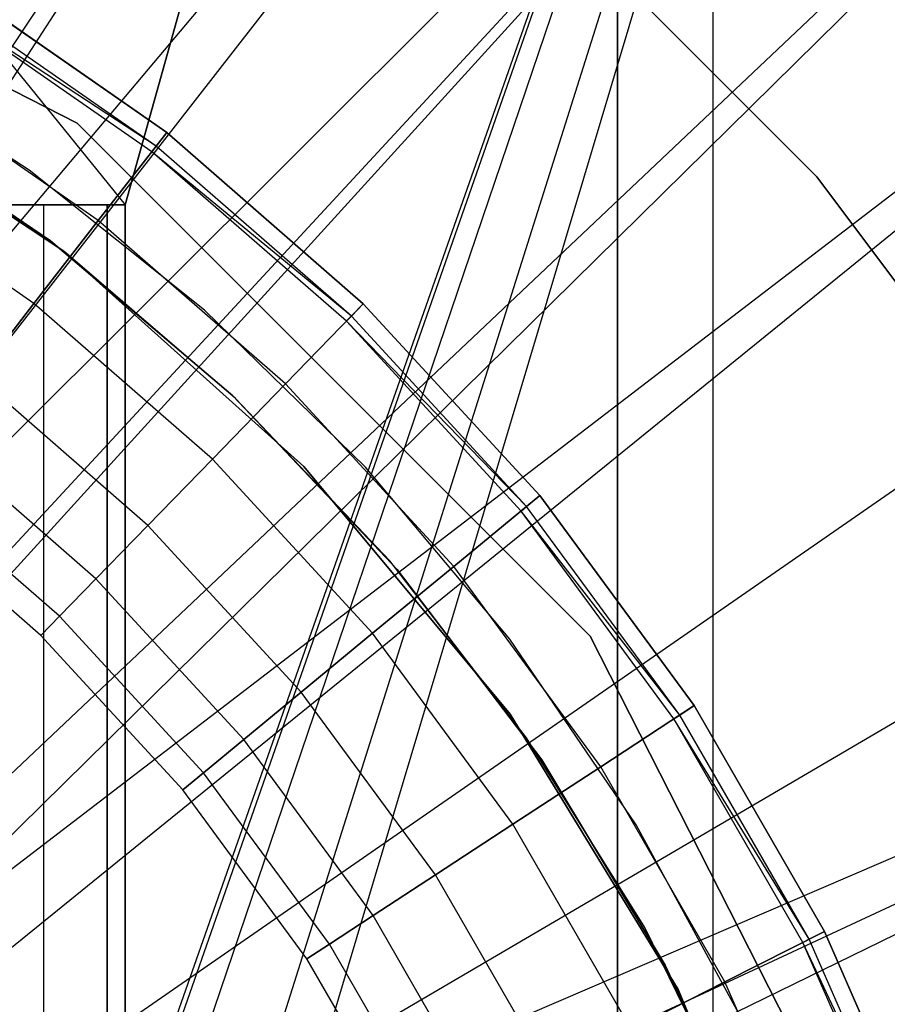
# Model space of a CAD drawing. Extents: x 0.1 to 20.1, y -10 to 10.
# Tile 68 of 127: x 10.396 to 10.592, y 0.225 to 0.448. Entities that reach past the tile are written whole.
import ezdxf

# ---------------------------------------------------------------- set-up
doc = ezdxf.new("R2010")
doc.units = 0
doc.header["$LTSCALE"] = 2.54
doc.layers.get('0').update_dxf_attribs({"linetype": 'CONTINUOUS'})

# ---------------------------------------------------------------- blocks, each defined once
blk = doc.blocks.new('DROPS_COLOR_E_STL')
at = {"color": 0}
for p, q in [((10.38536, 0.09258, 18.50249), (10.66926, 0.9, 18.53302)), ((10.38536, 0.09258, 18.50249), (10.66926, 0.9, 18.53302)), ((10.38606, 0.09038, 26.48206), (10.66926, 0.9, 26.45159)), ((10.38606, 0.09038, 26.48206), (10.66926, 0.9, 26.45159)), ((10.38978, 0.07765, 26.48179), (10.66926, 0.9, 26.45159)), ((10.38978, 0.07765, 26.48179), (10.66926, 0.9, 26.45159)), ((10.38978, 0.07765, 18.50281), (10.66926, 0.9, 18.53302)), ((10.38978, 0.07765, 18.50281), (10.66926, 0.9, 18.53302)), ((10.66926, 0.9, 26.45159), (10.39742, 0.03924, 26.48123)), ((10.66926, 0.9, 26.45159), (10.39742, 0.03924, 26.48123)), ((10.66926, 0.9, 18.53302), (10.39743, 0.03922, 18.50338)), ((10.66926, 0.9, 18.53302), (10.39743, 0.03922, 18.50338)), ((10.4, 0, 26.48104), (10.66926, 0.9, 26.45159)), ((10.4, 0, 26.48104), (10.66926, 0.9, 26.45159)), ((10.4, 0, 18.50357), (10.66926, 0.9, 18.53302)), ((10.4, 0, 18.50357), (10.66926, 0.9, 18.53302)), ((10.0952, 0.8062, 29.56878), (10.41949, 0.4062, 29.57931)), ((10.0952, 0.8062, 29.56878), (10.41949, 0.4062, 29.57931)), ((10.53098, 0.8062, 29.58781), (10.41949, 0.4062, 29.57931)), ((10.53098, 0.8062, 29.58781), (10.41949, 0.4062, 29.57931)), ((10.41949, 0.4062, 49.55825), (10.53098, 0.8062, 49.54975)), ((10.41949, 0.4062, 49.55825), (10.53098, 0.8062, 49.54975)), ((10.53098, 0.8062, 29.58781), (10.53098, 0.0062, 29.58781)), ((10.53098, 0.8062, 29.58781), (10.53098, 0.0062, 29.58781)), ((10.53098, 0.0062, 49.54975), (10.53098, 0.8062, 49.54975)), ((10.53098, 0.0062, 49.54975), (10.53098, 0.8062, 49.54975)), ((10.55264, 0.0062, 33.16094), (10.55264, 0.8062, 33.16094)), ((10.55264, 0.0062, 33.16094), (10.55264, 0.8062, 33.16094)), ((10.55264, 0.0062, 45.97662), (10.55264, 0.8062, 45.97662)), ((10.55264, 0.0062, 45.97662), (10.55264, 0.8062, 45.97662)), ((10.58994, 0.73701, 14.69615), (10.29148, 0.28805, 15.46608)), ((10.58994, 0.73701, 14.69615), (10.29148, 0.28805, 15.46608)), ((10.58994, 0.73701, 14.69615), (10.29649, 0.28466, 15.46608)), ((10.58994, 0.73701, 14.69615), (10.29649, 0.28466, 15.46608)), ((10.64427, 0.69785, 14.69615), (10.29649, 0.28466, 15.46608)), ((10.64427, 0.69785, 14.69615), (10.29649, 0.28466, 15.46608)), ((10.64427, 0.69785, 14.69615), (10.31272, 0.27274, 15.46608)), ((10.64427, 0.69785, 14.69615), (10.31272, 0.27274, 15.46608)), ((10.69549, 0.65469, 14.69615), (10.31272, 0.27274, 15.46608)), ((10.69549, 0.65469, 14.69615), (10.31272, 0.27274, 15.46608)), ((10.69549, 0.65469, 14.69615), (10.32936, 0.2589, 15.46608)), ((10.69549, 0.65469, 14.69615), (10.32936, 0.2589, 15.46608)), ((10.33274, 0.25587, 15.46608), (10.69549, 0.65469, 14.69615)), ((10.33274, 0.25587, 15.46608), (10.69549, 0.65469, 14.69615)), ((10.35142, 0.23754, 15.46608), (10.7433, 0.60777, 14.69615)), ((10.35142, 0.23754, 15.46608), (10.7433, 0.60777, 14.69615)), ((10.3589, 0.22936, 15.46608), (10.7433, 0.60777, 14.69615)), ((10.3589, 0.22936, 15.46608), (10.7433, 0.60777, 14.69615)), ((10.3589, 0.22936, 15.46608), (10.78742, 0.55738, 14.69615)), ((10.3589, 0.22936, 15.46608), (10.78742, 0.55738, 14.69615)), ((10.36867, 0.21784, 15.46608), (10.78742, 0.55738, 14.69615)), ((10.36867, 0.21784, 15.46608), (10.78742, 0.55738, 14.69615)), ((10.38437, 0.1969, 15.46608), (10.82761, 0.5038, 14.69615)), ((10.38437, 0.1969, 15.46608), (10.82761, 0.5038, 14.69615)), ((10.26223, 0.4993, 14.69615), (10.40859, 0.42473, 14.69615)), ((10.40859, 0.42473, 14.61615), (10.26223, 0.4993, 14.61615)), ((10.26223, 0.4993, 14.69615), (10.40859, 0.42473, 14.69615)), ((10.40859, 0.42473, 14.61615), (10.26223, 0.4993, 14.61615)), ((10.57612, 0.41256, 164.411), (10.51256, 0.47612, 164.411)), ((10.51256, 0.47612, 164.511), (10.57612, 0.41256, 164.511)), ((10.51256, 0.47612, 164.511), (10.57612, 0.41256, 164.511)), ((10.57612, 0.41256, 164.411), (10.51256, 0.47612, 164.411)), ((10.38043, 0.4562, 164.4), (10.42891, 0.42258, 164.4)), ((10.42891, 0.42258, 164.3), (10.38043, 0.4562, 164.3)), ((10.38043, 0.4562, 164.511), (10.42891, 0.42258, 164.511)), ((10.42891, 0.42258, 164.3), (10.38043, 0.4562, 164.3)), ((10.38043, 0.4562, 164.511), (10.42891, 0.42258, 164.511)), ((10.42891, 0.42258, 164.411), (10.38043, 0.4562, 164.411)), ((10.42891, 0.42258, 164.411), (10.38043, 0.4562, 164.411)), ((10.38043, 0.4562, 164.4), (10.42891, 0.42258, 164.4)), ((10.42652, 0.41952, 164.40939), (10.37839, 0.45289, 164.40939)), ((10.42652, 0.41952, 164.40939), (10.37839, 0.45289, 164.40939)), ((10.42652, 0.41952, 164.40161), (10.37839, 0.45289, 164.40161)), ((10.42652, 0.41952, 164.40161), (10.37839, 0.45289, 164.40161)), ((10.42553, 0.41824, 164.40551), (10.37755, 0.45152, 164.40551)), ((10.42652, 0.41952, 164.40161), (10.37755, 0.45152, 164.40551)), ((10.39845, 0.17483, 15.46608), (10.86363, 0.44733, 14.69615)), ((10.39845, 0.17483, 15.46608), (10.86363, 0.44733, 14.69615)), ((10.39771, 0.41409, 14.69615), (10.355, 0.44167, 14.69615)), ((10.39771, 0.41409, 14.61615), (10.355, 0.44167, 14.61615)), ((10.39771, 0.41409, 14.69615), (10.355, 0.44167, 14.69615)), ((10.39771, 0.41409, 14.61615), (10.355, 0.44167, 14.61615)), ((10.34471, 0.43602, 13.34871), (10.40559, 0.39575, 13.34871)), ((10.40559, 0.39575, 13.29872), (10.34471, 0.43602, 13.29872)), ((10.34471, 0.43602, 13.34871), (10.40559, 0.39575, 13.34871)), ((10.40559, 0.39575, 13.29872), (10.34471, 0.43602, 13.29872)), ((10.4134, 0.40266, 164.30306), (10.36721, 0.43469, 164.30306)), ((10.4134, 0.40266, 164.30306), (10.36721, 0.43469, 164.30306)), ((10.4134, 0.40266, 164.50793), (10.36721, 0.43469, 164.50793)), ((10.4134, 0.40266, 164.50793), (10.36721, 0.43469, 164.50793)), ((10.40259, 0.39805, 29.5168), (10.35778, 0.42843, 29.5168)), ((10.35778, 0.42843, 26.5168), (10.40259, 0.39805, 26.5168)), ((10.40259, 0.39805, 29.5168), (10.35778, 0.42843, 29.5168)), ((10.35778, 0.42843, 26.5168), (10.40259, 0.39805, 26.5168)), ((10.40259, 0.39805, 18.47915), (10.35778, 0.42843, 18.47915)), ((10.35778, 0.42843, 15.47915), (10.40259, 0.39805, 15.47915)), ((10.40259, 0.39805, 18.47915), (10.35778, 0.42843, 18.47915)), ((10.35778, 0.42843, 15.47915), (10.40259, 0.39805, 15.47915)), ((10.40605, 0.39539, 14.61615), (10.36448, 0.42432, 14.61615)), ((10.40605, 0.39539, 14.06615), (10.36448, 0.42432, 14.06615)), ((10.40605, 0.39539, 14.61615), (10.36448, 0.42432, 14.61615)), ((10.40605, 0.39539, 14.06615), (10.36448, 0.42432, 14.06615)), ((10.40859, 0.42473, 14.69615), (10.52473, 0.30859, 14.69615)), ((10.52473, 0.30859, 14.61615), (10.40859, 0.42473, 14.61615)), ((10.40859, 0.42473, 14.69615), (10.52473, 0.30859, 14.69615)), ((10.40859, 0.42473, 14.69615), (10.40859, 0.42473, 14.61615)), ((10.52473, 0.30859, 14.61615), (10.40859, 0.42473, 14.61615)), ((10.40859, 0.42473, 14.69615), (10.40859, 0.42473, 14.61615)), ((10.4134, 0.40266, 164.30306), (10.42891, 0.42258, 164.3)), ((10.4134, 0.40266, 164.30306), (10.42891, 0.42258, 164.3)), ((10.42891, 0.42258, 164.511), (10.4134, 0.40266, 164.50793)), ((10.42891, 0.42258, 164.511), (10.4134, 0.40266, 164.50793)), ((10.42652, 0.41952, 164.40939), (10.42891, 0.42258, 164.411)), ((10.42652, 0.41952, 164.40939), (10.42891, 0.42258, 164.411)), ((10.42891, 0.42258, 164.4), (10.42652, 0.41952, 164.40161)), ((10.42891, 0.42258, 164.4), (10.42652, 0.41952, 164.40161)), ((10.42891, 0.42258, 164.4), (10.4734, 0.38384, 164.4)), ((10.4734, 0.38384, 164.3), (10.42891, 0.42258, 164.3)), ((10.42891, 0.42258, 164.511), (10.4734, 0.38384, 164.511)), ((10.4734, 0.38384, 164.3), (10.42891, 0.42258, 164.3)), ((10.42891, 0.42258, 164.511), (10.4734, 0.38384, 164.511)), ((10.4734, 0.38384, 164.411), (10.42891, 0.42258, 164.411)), ((10.4734, 0.38384, 164.411), (10.42891, 0.42258, 164.411)), ((10.42891, 0.42258, 164.4), (10.4734, 0.38384, 164.4)), ((10.42553, 0.41824, 164.40551), (10.42652, 0.41952, 164.40939)), ((10.42553, 0.41824, 164.40551), (10.42652, 0.41952, 164.40939)), ((10.42652, 0.41952, 164.40161), (10.42553, 0.41824, 164.40551)), ((10.47069, 0.38105, 164.40939), (10.42652, 0.41952, 164.40939)), ((10.47069, 0.38105, 164.40939), (10.42652, 0.41952, 164.40939)), ((10.47069, 0.38105, 164.40161), (10.42652, 0.41952, 164.40161)), ((10.47069, 0.38105, 164.40161), (10.42652, 0.41952, 164.40161)), ((10.46957, 0.37989, 164.40551), (10.42553, 0.41824, 164.40551)), ((10.47069, 0.38105, 164.40161), (10.42553, 0.41824, 164.40551)), ((10.3988, 0.38389, 164.31208), (10.35475, 0.41443, 164.31208)), ((10.3988, 0.38389, 164.31208), (10.35475, 0.41443, 164.31208)), ((10.3988, 0.38389, 164.49891), (10.35475, 0.41443, 164.49891)), ((10.3988, 0.38389, 164.49891), (10.35475, 0.41443, 164.49891)), ((10.43746, 0.38239, 14.69615), (10.39771, 0.41409, 14.69615)), ((10.43746, 0.38239, 14.61615), (10.39771, 0.41409, 14.61615)), ((10.39771, 0.41409, 14.61615), (10.39771, 0.41409, 14.69615)), ((10.43746, 0.38239, 14.69615), (10.39771, 0.41409, 14.69615)), ((10.39771, 0.41409, 14.61615), (10.39771, 0.41409, 14.69615)), ((10.43746, 0.38239, 14.61615), (10.39771, 0.41409, 14.61615)), ((10.62999, 0.3406, 164.411), (10.57612, 0.41256, 164.411)), ((10.57612, 0.41256, 164.411), (10.57612, 0.41256, 164.511)), ((10.57612, 0.41256, 164.511), (10.62999, 0.3406, 164.511)), ((10.57612, 0.41256, 164.411), (10.57612, 0.41256, 164.511)), ((10.57612, 0.41256, 164.511), (10.62999, 0.3406, 164.511)), ((10.62999, 0.3406, 164.411), (10.57612, 0.41256, 164.411)), ((10.41949, 0.4062, 29.57931), (10.0952, 0.4062, 29.56878)), ((10.0952, 0.4062, 49.56878), (10.41949, 0.4062, 49.55825)), ((10.41949, 0.4062, 29.57931), (10.0952, 0.4062, 29.56878)), ((10.0952, 0.4062, 49.56878), (10.41949, 0.4062, 49.55825)), ((10.40109, 0.4062, 31.01445), (10.35125, 0.4062, 31.29692)), ((10.35125, 0.4062, 47.84064), (10.40109, 0.4062, 48.12311)), ((10.35125, 0.4062, 47.84064), (10.40109, 0.4062, 48.12311)), ((10.40109, 0.4062, 31.01445), (10.35125, 0.4062, 31.29692)), ((10.41539, 0.4062, 30.72797), (10.40109, 0.4062, 31.01445)), ((10.40109, 0.4062, 48.12311), (10.41539, 0.4062, 48.40959)), ((10.40109, 0.0062, 48.12311), (10.40109, 0.4062, 48.12311)), ((10.40109, 0.0062, 48.12311), (10.40109, 0.4062, 48.12311)), ((10.40109, 0.4062, 48.12311), (10.41539, 0.4062, 48.40959)), ((10.40109, 0.0062, 31.01445), (10.40109, 0.4062, 31.01445)), ((10.41539, 0.4062, 30.72797), (10.40109, 0.4062, 31.01445)), ((10.40109, 0.0062, 31.01445), (10.40109, 0.4062, 31.01445)), ((10.41539, 0.0062, 30.72797), (10.41539, 0.4062, 30.72797)), ((10.41539, 0.4062, 30.72797), (10.41949, 0.4062, 29.57931)), ((10.41539, 0.4062, 48.40959), (10.41539, 0.0062, 48.40959)), ((10.41949, 0.4062, 49.55825), (10.41539, 0.4062, 48.40959)), ((10.41539, 0.4062, 30.72797), (10.41949, 0.4062, 29.57931)), ((10.41949, 0.4062, 49.55825), (10.41539, 0.4062, 48.40959)), ((10.41539, 0.4062, 48.40959), (10.41539, 0.0062, 48.40959)), ((10.41539, 0.0062, 30.72797), (10.41539, 0.4062, 30.72797)), ((10.41949, 0.0062, 29.57931), (10.41949, 0.4062, 29.57931)), ((10.41949, 0.4062, 49.55825), (10.41949, 0.0062, 49.55825)), ((10.41949, 0.0062, 29.57931), (10.41949, 0.4062, 29.57931)), ((10.41949, 0.4062, 49.55825), (10.41949, 0.0062, 49.55825)), ((10.3988, 0.38389, 164.31208), (10.4134, 0.40266, 164.30306)), ((10.3988, 0.38389, 164.31208), (10.4134, 0.40266, 164.30306)), ((10.4134, 0.40266, 164.50793), (10.3988, 0.38389, 164.49891)), ((10.4134, 0.40266, 164.50793), (10.3988, 0.38389, 164.49891)), ((10.4558, 0.36574, 164.30306), (10.4134, 0.40266, 164.30306)), ((10.4558, 0.36574, 164.30306), (10.4134, 0.40266, 164.30306)), ((10.4558, 0.36574, 164.50793), (10.4134, 0.40266, 164.50793)), ((10.4558, 0.36574, 164.50793), (10.4134, 0.40266, 164.50793)), ((10.44385, 0.363, 29.5168), (10.40259, 0.39805, 29.5168)), ((10.40259, 0.39805, 26.5168), (10.44385, 0.363, 26.5168)), ((10.40259, 0.39805, 29.5168), (10.40259, 0.39805, 26.5168)), ((10.44385, 0.363, 29.5168), (10.40259, 0.39805, 29.5168)), ((10.40259, 0.39805, 26.5168), (10.44385, 0.363, 26.5168)), ((10.40259, 0.39805, 29.5168), (10.40259, 0.39805, 26.5168)), ((10.44385, 0.363, 18.47915), (10.40259, 0.39805, 18.47915)), ((10.40259, 0.39805, 15.47915), (10.44385, 0.363, 15.47915)), ((10.40259, 0.39805, 18.47915), (10.40259, 0.39805, 15.47915)), ((10.44385, 0.363, 18.47915), (10.40259, 0.39805, 18.47915)), ((10.40259, 0.39805, 15.47915), (10.44385, 0.363, 15.47915)), ((10.40259, 0.39805, 18.47915), (10.40259, 0.39805, 15.47915)), ((10.40559, 0.39575, 13.34871), (10.45995, 0.34704, 13.34871)), ((10.45995, 0.34704, 13.29872), (10.40559, 0.39575, 13.29872)), ((10.40559, 0.39575, 13.34871), (10.45995, 0.34704, 13.34871)), ((10.40559, 0.39575, 13.34871), (10.40559, 0.39575, 13.29872)), ((10.45995, 0.34704, 13.29872), (10.40559, 0.39575, 13.29872)), ((10.40559, 0.39575, 13.34871), (10.40559, 0.39575, 13.29872)), ((10.44448, 0.3624, 14.61615), (10.40605, 0.39539, 14.61615)), ((10.44448, 0.3624, 14.06615), (10.40605, 0.39539, 14.06615)), ((10.40605, 0.39539, 14.06615), (10.40605, 0.39539, 14.61615)), ((10.44448, 0.3624, 14.61615), (10.40605, 0.39539, 14.61615)), ((10.40605, 0.39539, 14.06615), (10.40605, 0.39539, 14.61615)), ((10.44448, 0.3624, 14.06615), (10.40605, 0.39539, 14.06615)), ((10.39845, 0.17483, 15.46608), (10.89527, 0.38829, 14.69615)), ((10.39845, 0.17483, 15.46608), (10.89527, 0.38829, 14.69615)), ((10.40627, 0.16074, 15.46608), (10.89527, 0.38829, 14.69615)), ((10.40627, 0.16074, 15.46608), (10.89527, 0.38829, 14.69615)), ((10.89527, 0.38829, 14.69615), (10.41082, 0.15176, 15.46608)), ((10.89527, 0.38829, 14.69615), (10.41082, 0.15176, 15.46608)), ((10.38594, 0.36738, 164.32654), (10.3988, 0.38389, 164.31208)), ((10.38594, 0.36738, 164.32654), (10.3988, 0.38389, 164.31208)), ((10.3988, 0.38389, 164.49891), (10.38594, 0.36738, 164.48447)), ((10.3988, 0.38389, 164.49891), (10.38594, 0.36738, 164.48447)), ((10.43922, 0.34869, 164.31208), (10.3988, 0.38389, 164.31208)), ((10.43922, 0.34869, 164.31208), (10.3988, 0.38389, 164.31208)), ((10.43922, 0.34869, 164.49891), (10.3988, 0.38389, 164.49891)), ((10.43922, 0.34869, 164.49891), (10.3988, 0.38389, 164.49891)), ((10.4558, 0.36574, 164.30306), (10.4734, 0.38384, 164.3)), ((10.4558, 0.36574, 164.30306), (10.4734, 0.38384, 164.3)), ((10.4734, 0.38384, 164.511), (10.4558, 0.36574, 164.50793)), ((10.4734, 0.38384, 164.511), (10.4558, 0.36574, 164.50793)), ((10.47069, 0.38105, 164.40939), (10.4734, 0.38384, 164.411)), ((10.47069, 0.38105, 164.40939), (10.4734, 0.38384, 164.411)), ((10.4734, 0.38384, 164.4), (10.47069, 0.38105, 164.40161)), ((10.4734, 0.38384, 164.4), (10.47069, 0.38105, 164.40161)), ((10.4734, 0.38384, 164.4), (10.51336, 0.34043, 164.4)), ((10.51336, 0.34043, 164.3), (10.4734, 0.38384, 164.3)), ((10.4734, 0.38384, 164.511), (10.51336, 0.34043, 164.511)), ((10.51336, 0.34043, 164.3), (10.4734, 0.38384, 164.3)), ((10.4734, 0.38384, 164.511), (10.51336, 0.34043, 164.511)), ((10.51336, 0.34043, 164.411), (10.4734, 0.38384, 164.411)), ((10.51336, 0.34043, 164.411), (10.4734, 0.38384, 164.411)), ((10.4734, 0.38384, 164.4), (10.51336, 0.34043, 164.4)), ((10.47386, 0.34689, 14.69615), (10.43746, 0.38239, 14.69615)), ((10.47386, 0.34689, 14.61615), (10.43746, 0.38239, 14.61615)), ((10.43746, 0.38239, 14.61615), (10.43746, 0.38239, 14.69615)), ((10.47386, 0.34689, 14.69615), (10.43746, 0.38239, 14.69615)), ((10.43746, 0.38239, 14.61615), (10.43746, 0.38239, 14.69615)), ((10.47386, 0.34689, 14.61615), (10.43746, 0.38239, 14.61615)), ((10.46957, 0.37989, 164.40551), (10.47069, 0.38105, 164.40939)), ((10.46957, 0.37989, 164.40551), (10.47069, 0.38105, 164.40939)), ((10.47069, 0.38105, 164.40161), (10.46957, 0.37989, 164.40551)), ((10.51036, 0.33796, 164.40939), (10.47069, 0.38105, 164.40939)), ((10.51036, 0.33796, 164.40939), (10.47069, 0.38105, 164.40939)), ((10.51036, 0.33796, 164.40161), (10.47069, 0.38105, 164.40161)), ((10.51036, 0.33796, 164.40161), (10.47069, 0.38105, 164.40161)), ((10.50912, 0.33693, 164.40551), (10.46957, 0.37989, 164.40551)), ((10.51036, 0.33796, 164.40161), (10.46957, 0.37989, 164.40551)), ((10.42462, 0.33369, 164.32654), (10.38594, 0.36738, 164.32654)), ((10.42462, 0.33369, 164.32654), (10.38594, 0.36738, 164.32654)), ((10.42462, 0.33369, 164.48447), (10.38594, 0.36738, 164.48447)), ((10.42462, 0.33369, 164.48447), (10.38594, 0.36738, 164.48447)), ((10.43922, 0.34869, 164.31208), (10.4558, 0.36574, 164.30306)), ((10.43922, 0.34869, 164.31208), (10.4558, 0.36574, 164.30306)), ((10.4558, 0.36574, 164.50793), (10.43922, 0.34869, 164.49891)), ((10.4558, 0.36574, 164.50793), (10.43922, 0.34869, 164.49891)), ((10.49387, 0.32438, 164.30306), (10.4558, 0.36574, 164.30306)), ((10.49387, 0.32438, 164.30306), (10.4558, 0.36574, 164.30306)), ((10.49387, 0.32438, 164.50793), (10.4558, 0.36574, 164.50793)), ((10.49387, 0.32438, 164.50793), (10.4558, 0.36574, 164.50793)), ((10.48108, 0.32369, 29.5168), (10.44385, 0.363, 29.5168)), ((10.44385, 0.363, 26.5168), (10.48108, 0.32369, 26.5168)), ((10.44385, 0.363, 29.5168), (10.44385, 0.363, 26.5168)), ((10.48108, 0.32369, 29.5168), (10.44385, 0.363, 29.5168)), ((10.44385, 0.363, 26.5168), (10.48108, 0.32369, 26.5168)), ((10.44385, 0.363, 29.5168), (10.44385, 0.363, 26.5168)), ((10.48108, 0.32369, 18.47915), (10.44385, 0.363, 18.47915)), ((10.44385, 0.363, 15.47915), (10.48108, 0.32369, 15.47915)), ((10.44385, 0.363, 18.47915), (10.44385, 0.363, 15.47915)), ((10.48108, 0.32369, 18.47915), (10.44385, 0.363, 18.47915)), ((10.44385, 0.363, 15.47915), (10.48108, 0.32369, 15.47915)), ((10.44385, 0.363, 18.47915), (10.44385, 0.363, 15.47915)), ((10.47938, 0.32569, 14.61615), (10.44448, 0.3624, 14.61615)), ((10.47938, 0.32569, 14.06615), (10.44448, 0.3624, 14.06615)), ((10.44448, 0.3624, 14.06615), (10.44448, 0.3624, 14.61615)), ((10.47938, 0.32569, 14.61615), (10.44448, 0.3624, 14.61615)), ((10.44448, 0.3624, 14.06615), (10.44448, 0.3624, 14.61615)), ((10.47938, 0.32569, 14.06615), (10.44448, 0.3624, 14.06615)), ((10.41286, 0.3216, 164.34557), (10.37558, 0.35407, 164.34557)), ((10.41286, 0.3216, 164.34557), (10.37558, 0.35407, 164.34557)), ((10.41286, 0.3216, 164.46543), (10.37558, 0.35407, 164.46543)), ((10.41286, 0.3216, 164.46543), (10.37558, 0.35407, 164.46543)), ((10.42462, 0.33369, 164.32654), (10.43922, 0.34869, 164.31208)), ((10.42462, 0.33369, 164.32654), (10.43922, 0.34869, 164.31208)), ((10.43922, 0.34869, 164.49891), (10.42462, 0.33369, 164.48447)), ((10.43922, 0.34869, 164.49891), (10.42462, 0.33369, 164.48447)), ((10.47551, 0.30926, 164.31208), (10.43922, 0.34869, 164.31208)), ((10.47551, 0.30926, 164.31208), (10.43922, 0.34869, 164.31208)), ((10.47551, 0.30926, 164.49891), (10.43922, 0.34869, 164.49891)), ((10.47551, 0.30926, 164.49891), (10.43922, 0.34869, 164.49891)), ((10.45995, 0.34704, 13.34871), (10.50664, 0.29093, 13.34871)), ((10.50664, 0.29093, 13.29872), (10.45995, 0.34704, 13.29872)), ((10.45995, 0.34704, 13.34871), (10.50664, 0.29093, 13.34871)), ((10.45995, 0.34704, 13.34871), (10.45995, 0.34704, 13.29872)), ((10.50664, 0.29093, 13.29872), (10.45995, 0.34704, 13.29872)), ((10.45995, 0.34704, 13.34871), (10.45995, 0.34704, 13.29872)), ((10.50654, 0.30794, 14.69615), (10.47386, 0.34689, 14.69615)), ((10.50654, 0.30794, 14.61615), (10.47386, 0.34689, 14.61615)), ((10.47386, 0.34689, 14.61615), (10.47386, 0.34689, 14.69615)), ((10.50654, 0.30794, 14.69615), (10.47386, 0.34689, 14.69615)), ((10.47386, 0.34689, 14.61615), (10.47386, 0.34689, 14.69615)), ((10.50654, 0.30794, 14.61615), (10.47386, 0.34689, 14.61615)), ((10.40462, 0.31313, 164.36809), (10.36832, 0.34474, 164.36809)), ((10.40462, 0.31313, 164.36809), (10.36832, 0.34474, 164.36809)), ((10.40462, 0.31313, 164.44291), (10.36832, 0.34474, 164.44291)), ((10.40462, 0.31313, 164.44291), (10.36832, 0.34474, 164.44291)), ((10.40037, 0.30877, 164.39279), (10.36458, 0.33994, 164.39279)), ((10.40037, 0.30877, 164.41821), (10.36458, 0.33994, 164.41821)), ((10.40037, 0.30877, 164.39279), (10.36458, 0.33994, 164.39279)), ((10.40037, 0.30877, 164.41821), (10.36458, 0.33994, 164.41821)), ((10.49387, 0.32438, 164.30306), (10.51336, 0.34043, 164.3)), ((10.49387, 0.32438, 164.30306), (10.51336, 0.34043, 164.3)), ((10.51336, 0.34043, 164.511), (10.49387, 0.32438, 164.50793)), ((10.51336, 0.34043, 164.511), (10.49387, 0.32438, 164.50793)), ((10.51036, 0.33796, 164.40939), (10.51336, 0.34043, 164.411)), ((10.51036, 0.33796, 164.40939), (10.51336, 0.34043, 164.411)), ((10.51336, 0.34043, 164.4), (10.51036, 0.33796, 164.40161)), ((10.51336, 0.34043, 164.4), (10.51036, 0.33796, 164.40161)), ((10.51336, 0.34043, 164.4), (10.5483, 0.29289, 164.4)), ((10.5483, 0.29289, 164.3), (10.51336, 0.34043, 164.3)), ((10.51336, 0.34043, 164.511), (10.5483, 0.29289, 164.511)), ((10.5483, 0.29289, 164.3), (10.51336, 0.34043, 164.3)), ((10.51336, 0.34043, 164.511), (10.5483, 0.29289, 164.511)), ((10.5483, 0.29289, 164.411), (10.51336, 0.34043, 164.411)), ((10.5483, 0.29289, 164.411), (10.51336, 0.34043, 164.411)), ((10.51336, 0.34043, 164.4), (10.5483, 0.29289, 164.4)), ((10.50912, 0.33693, 164.40551), (10.51036, 0.33796, 164.40939)), ((10.50912, 0.33693, 164.40551), (10.51036, 0.33796, 164.40939)), ((10.51036, 0.33796, 164.40161), (10.50912, 0.33693, 164.40551)), ((10.5437, 0.28988, 164.40551), (10.50912, 0.33693, 164.40551)), ((10.54505, 0.29076, 164.40161), (10.50912, 0.33693, 164.40551)), ((10.54505, 0.29076, 164.40939), (10.51036, 0.33796, 164.40939)), ((10.54505, 0.29076, 164.40939), (10.51036, 0.33796, 164.40939)), ((10.54505, 0.29076, 164.40161), (10.51036, 0.33796, 164.40161)), ((10.54505, 0.29076, 164.40161), (10.51036, 0.33796, 164.40161)), ((10.41286, 0.3216, 164.34557), (10.42462, 0.33369, 164.32654)), ((10.41286, 0.3216, 164.34557), (10.42462, 0.33369, 164.32654)), ((10.42462, 0.33369, 164.48447), (10.41286, 0.3216, 164.46543)), ((10.42462, 0.33369, 164.48447), (10.41286, 0.3216, 164.46543)), ((10.45936, 0.29596, 164.32654), (10.42462, 0.33369, 164.32654)), ((10.45936, 0.29596, 164.32654), (10.42462, 0.33369, 164.32654)), ((10.45936, 0.29596, 164.48447), (10.42462, 0.33369, 164.48447)), ((10.45936, 0.29596, 164.48447), (10.42462, 0.33369, 164.48447)), ((10.51038, 0.28563, 14.61615), (10.47938, 0.32569, 14.61615)), ((10.51038, 0.28563, 14.06615), (10.47938, 0.32569, 14.06615)), ((10.47938, 0.32569, 14.06615), (10.47938, 0.32569, 14.61615)), ((10.51038, 0.28563, 14.61615), (10.47938, 0.32569, 14.61615)), ((10.47938, 0.32569, 14.06615), (10.47938, 0.32569, 14.61615)), ((10.51038, 0.28563, 14.06615), (10.47938, 0.32569, 14.06615)), ((10.47551, 0.30926, 164.31208), (10.49387, 0.32438, 164.30306)), ((10.47551, 0.30926, 164.31208), (10.49387, 0.32438, 164.30306)), ((10.49387, 0.32438, 164.50793), (10.47551, 0.30926, 164.49891)), ((10.49387, 0.32438, 164.50793), (10.47551, 0.30926, 164.49891)), ((10.51384, 0.28059, 29.5168), (10.48108, 0.32369, 29.5168)), ((10.48108, 0.32369, 26.5168), (10.51384, 0.28059, 26.5168)), ((10.48108, 0.32369, 29.5168), (10.48108, 0.32369, 26.5168)), ((10.51384, 0.28059, 29.5168), (10.48108, 0.32369, 29.5168)), ((10.48108, 0.32369, 26.5168), (10.51384, 0.28059, 26.5168)), ((10.48108, 0.32369, 29.5168), (10.48108, 0.32369, 26.5168)), ((10.51384, 0.28059, 18.47915), (10.48108, 0.32369, 18.47915)), ((10.48108, 0.32369, 15.47915), (10.51384, 0.28059, 15.47915)), ((10.48108, 0.32369, 18.47915), (10.48108, 0.32369, 15.47915)), ((10.51384, 0.28059, 18.47915), (10.48108, 0.32369, 18.47915)), ((10.48108, 0.32369, 15.47915), (10.51384, 0.28059, 15.47915)), ((10.48108, 0.32369, 18.47915), (10.48108, 0.32369, 15.47915)), ((10.52717, 0.27908, 164.30306), (10.49387, 0.32438, 164.30306)), ((10.52717, 0.27908, 164.30306), (10.49387, 0.32438, 164.30306)), ((10.52717, 0.27908, 164.50793), (10.49387, 0.32438, 164.50793)), ((10.52717, 0.27908, 164.50793), (10.49387, 0.32438, 164.50793)), ((10.40462, 0.31313, 164.36809), (10.41286, 0.3216, 164.34557)), ((10.40462, 0.31313, 164.36809), (10.41286, 0.3216, 164.34557)), ((10.41286, 0.3216, 164.46543), (10.40462, 0.31313, 164.44291)), ((10.41286, 0.3216, 164.46543), (10.40462, 0.31313, 164.44291)), ((10.44634, 0.28523, 164.34557), (10.41286, 0.3216, 164.34557)), ((10.44634, 0.28523, 164.34557), (10.41286, 0.3216, 164.34557)), ((10.44634, 0.28523, 164.46543), (10.41286, 0.3216, 164.46543)), ((10.44634, 0.28523, 164.46543), (10.41286, 0.3216, 164.46543)), ((10.40037, 0.30877, 164.39279), (10.40462, 0.31313, 164.36809)), ((10.40037, 0.30877, 164.39279), (10.40462, 0.31313, 164.36809)), ((10.40462, 0.31313, 164.44291), (10.40037, 0.30877, 164.41821)), ((10.40462, 0.31313, 164.44291), (10.40037, 0.30877, 164.41821)), ((10.43722, 0.27772, 164.36809), (10.40462, 0.31313, 164.36809)), ((10.43722, 0.27772, 164.36809), (10.40462, 0.31313, 164.36809)), ((10.43722, 0.27772, 164.44291), (10.40462, 0.31313, 164.44291)), ((10.43722, 0.27772, 164.44291), (10.40462, 0.31313, 164.44291)), ((10.43252, 0.27385, 164.39279), (10.40037, 0.30877, 164.39279)), ((10.43252, 0.27385, 164.41821), (10.40037, 0.30877, 164.41821)), ((10.40037, 0.30877, 164.41821), (10.40037, 0.30877, 164.39279)), ((10.43252, 0.27385, 164.39279), (10.40037, 0.30877, 164.39279)), ((10.40037, 0.30877, 164.41821), (10.40037, 0.30877, 164.39279)), ((10.43252, 0.27385, 164.41821), (10.40037, 0.30877, 164.41821)), ((10.45936, 0.29596, 164.32654), (10.47551, 0.30926, 164.31208)), ((10.45936, 0.29596, 164.32654), (10.47551, 0.30926, 164.31208)), ((10.47551, 0.30926, 164.49891), (10.45936, 0.29596, 164.48447)), ((10.47551, 0.30926, 164.49891), (10.45936, 0.29596, 164.48447)), ((10.50726, 0.26607, 164.31208), (10.47551, 0.30926, 164.31208)), ((10.50726, 0.26607, 164.31208), (10.47551, 0.30926, 164.31208)), ((10.50726, 0.26607, 164.49891), (10.47551, 0.30926, 164.49891)), ((10.50726, 0.26607, 164.49891), (10.47551, 0.30926, 164.49891)), ((10.53518, 0.26593, 14.69615), (10.50654, 0.30794, 14.69615)), ((10.53518, 0.26593, 14.61615), (10.50654, 0.30794, 14.61615)), ((10.50654, 0.30794, 14.61615), (10.50654, 0.30794, 14.69615)), ((10.53518, 0.26593, 14.69615), (10.50654, 0.30794, 14.69615)), ((10.50654, 0.30794, 14.61615), (10.50654, 0.30794, 14.69615)), ((10.53518, 0.26593, 14.61615), (10.50654, 0.30794, 14.61615)), ((10.52473, 0.30859, 14.69615), (10.5993, 0.16223, 14.69615)), ((10.5993, 0.16223, 14.61615), (10.52473, 0.30859, 14.61615)), ((10.52473, 0.30859, 14.69615), (10.5993, 0.16223, 14.69615)), ((10.52473, 0.30859, 14.69615), (10.52473, 0.30859, 14.61615)), ((10.5993, 0.16223, 14.61615), (10.52473, 0.30859, 14.61615)), ((10.52473, 0.30859, 14.69615), (10.52473, 0.30859, 14.61615)), ((10.44634, 0.28523, 164.34557), (10.45936, 0.29596, 164.32654)), ((10.44634, 0.28523, 164.34557), (10.45936, 0.29596, 164.32654)), ((10.45936, 0.29596, 164.48447), (10.44634, 0.28523, 164.46543)), ((10.45936, 0.29596, 164.48447), (10.44634, 0.28523, 164.46543)), ((10.48973, 0.25463, 164.32654), (10.45936, 0.29596, 164.32654)), ((10.48973, 0.25463, 164.32654), (10.45936, 0.29596, 164.32654)), ((10.48973, 0.25463, 164.48447), (10.45936, 0.29596, 164.48447)), ((10.48973, 0.25463, 164.48447), (10.45936, 0.29596, 164.48447)), ((10.52717, 0.27908, 164.30306), (10.5483, 0.29289, 164.3)), ((10.52717, 0.27908, 164.30306), (10.5483, 0.29289, 164.3)), ((10.5483, 0.29289, 164.511), (10.52717, 0.27908, 164.50793)), ((10.5483, 0.29289, 164.511), (10.52717, 0.27908, 164.50793)), ((10.54505, 0.29076, 164.40939), (10.5483, 0.29289, 164.411)), ((10.54505, 0.29076, 164.40939), (10.5483, 0.29289, 164.411)), ((10.5483, 0.29289, 164.4), (10.54505, 0.29076, 164.40161)), ((10.5483, 0.29289, 164.4), (10.54505, 0.29076, 164.40161)), ((10.5483, 0.29289, 164.4), (10.5778, 0.2418, 164.4)), ((10.5778, 0.2418, 164.3), (10.5483, 0.29289, 164.3)), ((10.5483, 0.29289, 164.511), (10.5778, 0.2418, 164.511)), ((10.5778, 0.2418, 164.3), (10.5483, 0.29289, 164.3)), ((10.5483, 0.29289, 164.511), (10.5778, 0.2418, 164.511)), ((10.5778, 0.2418, 164.411), (10.5483, 0.29289, 164.411)), ((10.5778, 0.2418, 164.411), (10.5483, 0.29289, 164.411)), ((10.5483, 0.29289, 164.4), (10.5778, 0.2418, 164.4)), ((10.50664, 0.29093, 13.34871), (10.54467, 0.22862, 13.34871)), ((10.54467, 0.22862, 13.29872), (10.50664, 0.29093, 13.29872)), ((10.50664, 0.29093, 13.34871), (10.54467, 0.22862, 13.34871)), ((10.50664, 0.29093, 13.34871), (10.50664, 0.29093, 13.29872)), ((10.54467, 0.22862, 13.29872), (10.50664, 0.29093, 13.29872)), ((10.50664, 0.29093, 13.34871), (10.50664, 0.29093, 13.29872)), ((10.5437, 0.28988, 164.40551), (10.54505, 0.29076, 164.40939)), ((10.5437, 0.28988, 164.40551), (10.54505, 0.29076, 164.40939)), ((10.54505, 0.29076, 164.40161), (10.5437, 0.28988, 164.40551)), ((10.57289, 0.23931, 164.40551), (10.5437, 0.28988, 164.40551)), ((10.57433, 0.24004, 164.40161), (10.5437, 0.28988, 164.40551)), ((10.57433, 0.24004, 164.40939), (10.54505, 0.29076, 164.40939)), ((10.57433, 0.24004, 164.40939), (10.54505, 0.29076, 164.40939)), ((10.57433, 0.24004, 164.40161), (10.54505, 0.29076, 164.40161)), ((10.57433, 0.24004, 164.40161), (10.54505, 0.29076, 164.40161)), ((10.43722, 0.27772, 164.36809), (10.44634, 0.28523, 164.34557)), ((10.43722, 0.27772, 164.36809), (10.44634, 0.28523, 164.34557)), ((10.44634, 0.28523, 164.46543), (10.43722, 0.27772, 164.44291)), ((10.44634, 0.28523, 164.46543), (10.43722, 0.27772, 164.44291)), ((10.47562, 0.2454, 164.34557), (10.44634, 0.28523, 164.34557)), ((10.47562, 0.2454, 164.34557), (10.44634, 0.28523, 164.34557)), ((10.47562, 0.2454, 164.46543), (10.44634, 0.28523, 164.46543)), ((10.47562, 0.2454, 164.46543), (10.44634, 0.28523, 164.46543)), ((10.53717, 0.24265, 14.61615), (10.51038, 0.28563, 14.61615)), ((10.53717, 0.24265, 14.06615), (10.51038, 0.28563, 14.06615)), ((10.51038, 0.28563, 14.06615), (10.51038, 0.28563, 14.61615)), ((10.53717, 0.24265, 14.61615), (10.51038, 0.28563, 14.61615)), ((10.51038, 0.28563, 14.06615), (10.51038, 0.28563, 14.61615)), ((10.53717, 0.24265, 14.06615), (10.51038, 0.28563, 14.06615)), ((10.50726, 0.26607, 164.31208), (10.52717, 0.27908, 164.30306)), ((10.50726, 0.26607, 164.31208), (10.52717, 0.27908, 164.30306)), ((10.52717, 0.27908, 164.50793), (10.50726, 0.26607, 164.49891)), ((10.52717, 0.27908, 164.50793), (10.50726, 0.26607, 164.49891)), ((10.54176, 0.2342, 29.5168), (10.51384, 0.28059, 29.5168)), ((10.51384, 0.28059, 26.5168), (10.54176, 0.2342, 26.5168)), ((10.51384, 0.28059, 29.5168), (10.51384, 0.28059, 26.5168)), ((10.54176, 0.2342, 29.5168), (10.51384, 0.28059, 29.5168)), ((10.51384, 0.28059, 26.5168), (10.54176, 0.2342, 26.5168)), ((10.51384, 0.28059, 29.5168), (10.51384, 0.28059, 26.5168)), ((10.54176, 0.2342, 18.47915), (10.51384, 0.28059, 18.47915)), ((10.51384, 0.28059, 15.47915), (10.54176, 0.2342, 15.47915)), ((10.51384, 0.28059, 18.47915), (10.51384, 0.28059, 15.47915)), ((10.54176, 0.2342, 18.47915), (10.51384, 0.28059, 18.47915)), ((10.51384, 0.28059, 15.47915), (10.54176, 0.2342, 15.47915)), ((10.51384, 0.28059, 18.47915), (10.51384, 0.28059, 15.47915)), ((10.55527, 0.2304, 164.30306), (10.52717, 0.27908, 164.30306)), ((10.55527, 0.2304, 164.30306), (10.52717, 0.27908, 164.30306)), ((10.55527, 0.2304, 164.50793), (10.52717, 0.27908, 164.50793)), ((10.55527, 0.2304, 164.50793), (10.52717, 0.27908, 164.50793)), ((10.43252, 0.27385, 164.39279), (10.43722, 0.27772, 164.36809)), ((10.43252, 0.27385, 164.39279), (10.43722, 0.27772, 164.36809)), ((10.43722, 0.27772, 164.44291), (10.43252, 0.27385, 164.41821)), ((10.43722, 0.27772, 164.44291), (10.43252, 0.27385, 164.41821)), ((10.46572, 0.23894, 164.36809), (10.43722, 0.27772, 164.36809)), ((10.46572, 0.23894, 164.36809), (10.43722, 0.27772, 164.36809)), ((10.46572, 0.23894, 164.44291), (10.43722, 0.27772, 164.44291)), ((10.46572, 0.23894, 164.44291), (10.43722, 0.27772, 164.44291)), ((10.46063, 0.23561, 164.39279), (10.43252, 0.27385, 164.39279)), ((10.46063, 0.23561, 164.41821), (10.43252, 0.27385, 164.41821)), ((10.43252, 0.27385, 164.41821), (10.43252, 0.27385, 164.39279)), ((10.46063, 0.23561, 164.39279), (10.43252, 0.27385, 164.39279)), ((10.43252, 0.27385, 164.41821), (10.43252, 0.27385, 164.39279)), ((10.46063, 0.23561, 164.41821), (10.43252, 0.27385, 164.41821)), ((10.48973, 0.25463, 164.32654), (10.50726, 0.26607, 164.31208)), ((10.48973, 0.25463, 164.32654), (10.50726, 0.26607, 164.31208)), ((10.50726, 0.26607, 164.49891), (10.48973, 0.25463, 164.48447)), ((10.50726, 0.26607, 164.49891), (10.48973, 0.25463, 164.48447)), ((10.53406, 0.21966, 164.31208), (10.50726, 0.26607, 164.31208)), ((10.53406, 0.21966, 164.31208), (10.50726, 0.26607, 164.31208)), ((10.53406, 0.21966, 164.49891), (10.50726, 0.26607, 164.49891)), ((10.53406, 0.21966, 164.49891), (10.50726, 0.26607, 164.49891)), ((10.55949, 0.22128, 14.69615), (10.53518, 0.26593, 14.69615)), ((10.55949, 0.22128, 14.61615), (10.53518, 0.26593, 14.61615)), ((10.53518, 0.26593, 14.61615), (10.53518, 0.26593, 14.69615)), ((10.55949, 0.22128, 14.69615), (10.53518, 0.26593, 14.69615)), ((10.53518, 0.26593, 14.61615), (10.53518, 0.26593, 14.69615)), ((10.55949, 0.22128, 14.61615), (10.53518, 0.26593, 14.61615)), ((10.47562, 0.2454, 164.34557), (10.48973, 0.25463, 164.32654)), ((10.47562, 0.2454, 164.34557), (10.48973, 0.25463, 164.32654)), ((10.48973, 0.25463, 164.48447), (10.47562, 0.2454, 164.46543)), ((10.48973, 0.25463, 164.48447), (10.47562, 0.2454, 164.46543)), ((10.51538, 0.21021, 164.32654), (10.48973, 0.25463, 164.32654)), ((10.51538, 0.21021, 164.32654), (10.48973, 0.25463, 164.32654)), ((10.51538, 0.21021, 164.48447), (10.48973, 0.25463, 164.48447)), ((10.51538, 0.21021, 164.48447), (10.48973, 0.25463, 164.48447)), ((10.46572, 0.23894, 164.36809), (10.47562, 0.2454, 164.34557)), ((10.46572, 0.23894, 164.36809), (10.47562, 0.2454, 164.34557)), ((10.47562, 0.2454, 164.46543), (10.46572, 0.23894, 164.44291)), ((10.47562, 0.2454, 164.46543), (10.46572, 0.23894, 164.44291)), ((10.50033, 0.20259, 164.34557), (10.47562, 0.2454, 164.34557)), ((10.50033, 0.20259, 164.34557), (10.47562, 0.2454, 164.34557)), ((10.50033, 0.20259, 164.46543), (10.47562, 0.2454, 164.46543)), ((10.50033, 0.20259, 164.46543), (10.47562, 0.2454, 164.46543)), ((10.55948, 0.19718, 14.61615), (10.53717, 0.24265, 14.61615)), ((10.55948, 0.19718, 14.06615), (10.53717, 0.24265, 14.06615)), ((10.53717, 0.24265, 14.06615), (10.53717, 0.24265, 14.61615)), ((10.55948, 0.19718, 14.61615), (10.53717, 0.24265, 14.61615)), ((10.53717, 0.24265, 14.06615), (10.53717, 0.24265, 14.61615)), ((10.55948, 0.19718, 14.06615), (10.53717, 0.24265, 14.06615)), ((10.55527, 0.2304, 164.30306), (10.5778, 0.2418, 164.3)), ((10.55527, 0.2304, 164.30306), (10.5778, 0.2418, 164.3)), ((10.5778, 0.2418, 164.511), (10.55527, 0.2304, 164.50793)), ((10.5778, 0.2418, 164.511), (10.55527, 0.2304, 164.50793)), ((10.57433, 0.24004, 164.40939), (10.5778, 0.2418, 164.411)), ((10.57433, 0.24004, 164.40939), (10.5778, 0.2418, 164.411)), ((10.5778, 0.2418, 164.4), (10.57433, 0.24004, 164.40161)), ((10.5778, 0.2418, 164.4), (10.57433, 0.24004, 164.40161)), ((10.5778, 0.2418, 164.4), (10.6015, 0.18777, 164.4)), ((10.6015, 0.18777, 164.3), (10.5778, 0.2418, 164.3)), ((10.5778, 0.2418, 164.511), (10.6015, 0.18777, 164.511)), ((10.6015, 0.18777, 164.3), (10.5778, 0.2418, 164.3)), ((10.5778, 0.2418, 164.511), (10.6015, 0.18777, 164.511)), ((10.6015, 0.18777, 164.411), (10.5778, 0.2418, 164.411)), ((10.6015, 0.18777, 164.411), (10.5778, 0.2418, 164.411)), ((10.5778, 0.2418, 164.4), (10.6015, 0.18777, 164.4)), ((10.46063, 0.23561, 164.39279), (10.46572, 0.23894, 164.36809)), ((10.46063, 0.23561, 164.39279), (10.46572, 0.23894, 164.36809)), ((10.46572, 0.23894, 164.44291), (10.46063, 0.23561, 164.41821)), ((10.46572, 0.23894, 164.44291), (10.46063, 0.23561, 164.41821)), ((10.48979, 0.19725, 164.36809), (10.46572, 0.23894, 164.36809)), ((10.48979, 0.19725, 164.36809), (10.46572, 0.23894, 164.36809)), ((10.48979, 0.19725, 164.44291), (10.46572, 0.23894, 164.44291)), ((10.48979, 0.19725, 164.44291), (10.46572, 0.23894, 164.44291)), ((10.57289, 0.23931, 164.40551), (10.57433, 0.24004, 164.40939)), ((10.57289, 0.23931, 164.40551), (10.57433, 0.24004, 164.40939)), ((10.57433, 0.24004, 164.40161), (10.57289, 0.23931, 164.40551)), ((10.59635, 0.18584, 164.40551), (10.57289, 0.23931, 164.40551)), ((10.59786, 0.1864, 164.40161), (10.57289, 0.23931, 164.40551)), ((10.59786, 0.1864, 164.40939), (10.57433, 0.24004, 164.40939)), ((10.59786, 0.1864, 164.40939), (10.57433, 0.24004, 164.40939)), ((10.59786, 0.1864, 164.40161), (10.57433, 0.24004, 164.40161)), ((10.59786, 0.1864, 164.40161), (10.57433, 0.24004, 164.40161)), ((10.48436, 0.19451, 164.39279), (10.46063, 0.23561, 164.39279)), ((10.48436, 0.19451, 164.41821), (10.46063, 0.23561, 164.41821)), ((10.46063, 0.23561, 164.41821), (10.46063, 0.23561, 164.39279)), ((10.48436, 0.19451, 164.39279), (10.46063, 0.23561, 164.39279)), ((10.46063, 0.23561, 164.41821), (10.46063, 0.23561, 164.39279)), ((10.48436, 0.19451, 164.41821), (10.46063, 0.23561, 164.41821)), ((10.56449, 0.18507, 29.5168), (10.54176, 0.2342, 29.5168)), ((10.54176, 0.2342, 26.5168), (10.56449, 0.18507, 26.5168)), ((10.54176, 0.2342, 29.5168), (10.54176, 0.2342, 26.5168)), ((10.56449, 0.18507, 29.5168), (10.54176, 0.2342, 29.5168)), ((10.54176, 0.2342, 26.5168), (10.56449, 0.18507, 26.5168)), ((10.54176, 0.2342, 29.5168), (10.54176, 0.2342, 26.5168)), ((10.56449, 0.18507, 18.47915), (10.54176, 0.2342, 18.47915)), ((10.54176, 0.2342, 15.47915), (10.56449, 0.18507, 15.47915)), ((10.54176, 0.2342, 18.47915), (10.54176, 0.2342, 15.47915)), ((10.56449, 0.18507, 18.47915), (10.54176, 0.2342, 18.47915)), ((10.54176, 0.2342, 15.47915), (10.56449, 0.18507, 15.47915)), ((10.54176, 0.2342, 18.47915), (10.54176, 0.2342, 15.47915)), ((10.53406, 0.21966, 164.31208), (10.55527, 0.2304, 164.30306)), ((10.53406, 0.21966, 164.31208), (10.55527, 0.2304, 164.30306)), ((10.55527, 0.2304, 164.50793), (10.53406, 0.21966, 164.49891)), ((10.55527, 0.2304, 164.50793), (10.53406, 0.21966, 164.49891)), ((10.57786, 0.17891, 164.30306), (10.55527, 0.2304, 164.30306)), ((10.57786, 0.17891, 164.30306), (10.55527, 0.2304, 164.30306)), ((10.57786, 0.17891, 164.50793), (10.55527, 0.2304, 164.50793)), ((10.57786, 0.17891, 164.50793), (10.55527, 0.2304, 164.50793)), ((10.54467, 0.22862, 13.34871), (10.57322, 0.16144, 13.34871)), ((10.57322, 0.16144, 13.29872), (10.54467, 0.22862, 13.29872)), ((10.54467, 0.22862, 13.34871), (10.57322, 0.16144, 13.34871)), ((10.54467, 0.22862, 13.34871), (10.54467, 0.22862, 13.29872)), ((10.57322, 0.16144, 13.29872), (10.54467, 0.22862, 13.29872)), ((10.54467, 0.22862, 13.34871), (10.54467, 0.22862, 13.29872))]:
    blk.add_line(p, q, dxfattribs=at)

msp = doc.modelspace()

# ---------------------------------------------------------------- block references
at = {"color": 0}
msp.add_blockref('DROPS_COLOR_E_STL', (0, 0), dxfattribs=at)

doc.saveas('drawing.dxf')
